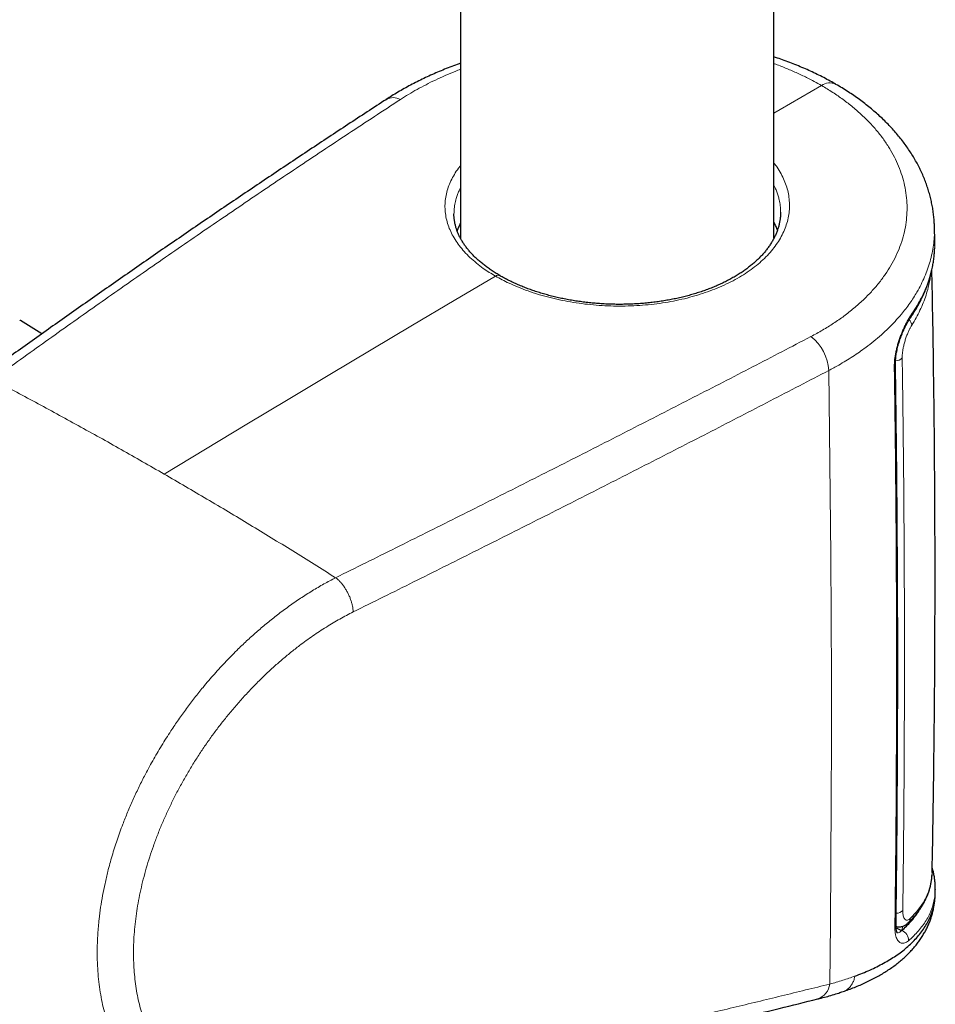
# Model space of a CAD drawing. Header units: millimetres. Extents: x 8 to 1132, y 12 to 2282.
# Tile 21 of 53: x 973 to 1025, y 628 to 684. Entities that reach past the tile are written whole.
import ezdxf

# ---------------------------------------------------------------- set-up
doc = ezdxf.new("R2010")
doc.units = ezdxf.units.MM

msp = doc.modelspace()

# ---------------------------------------------------------------- linework, layer by layer
at = {"color": 7, "linetype": 'Continuous', "lineweight": 30}
for p, q in [((998.085, 908.044), (998.085, 671.104)), ((1015.885, 671.117), (1015.885, 904.137)), ((1025.019, 670.965), (1025, 671.753)), ((1025.043, 633.89), (1025.049, 634.123)), ((1025.045, 634.133), (1025.045, 634.123)), ((1022.823, 631.966), (1023.128, 631.804))]:
    msp.add_line(p, q, dxfattribs=at)
at = {"color": 8, "linetype": 'Continuous', "lineweight": 0, "flags": 128}
for points in [[(1018.591, 679.784), (1018.004, 679.444), (1017.417, 679.105), (1016.83, 678.765), (1016.243, 678.425), (1015.885, 678.217)], [(1000.069, 668.963), (997.716, 667.572), (995.362, 666.177), (993.008, 664.778), (990.655, 663.375), (988.301, 661.969), (985.948, 660.559), (983.594, 659.146), (981.241, 657.729)], [(1018.997, 663.607), (1019.046, 660.096), (1019.085, 656.59), (1019.115, 653.091), (1019.135, 649.598), (1019.146, 646.111), (1019.147, 642.63), (1019.138, 639.156), (1019.12, 635.687), (1019.092, 632.225), (1019.055, 628.77)]]:
    msp.add_lwpolyline(points, dxfattribs=at)
at = {"color": 7, "linetype": 'Continuous', "lineweight": 30, "flags": 128}
msp.add_lwpolyline([(993.826, 678.969), (993.838, 678.979), (993.868, 678.999)], dxfattribs=at)
at = {"color": 8, "linetype": 'Continuous', "lineweight": 0}
for centre, radius, start, end in [((1019.058, 679.151), 0.787, 64.9315, 126.438), ((994.263, 678.276), 0.824, 60.6193, 118.6711), ((1000.219, 668.766), 0.247, 64.8004, 127.2178), ((1023.228, 666.144), 0.485, 3.9053, 45.7663), ((1023.385, 666.767), 0.301, 326.0382, 2.6168), ((1016.376, 663.46), 2.625, 3.2096, 52.1759), ((1022.769, 664.727), 0.572, 271.9634, 314.5504), ((1022.588, 663.983), 0.196, 312.0518, 359.3805), ((1022.813, 633.337), 0.551, 271.4278, 315.041), ((1023.237, 632.531), 0.395, 307.7478, 354.7988), ((1022.614, 632.151), 0.204, 312.8506, 357.7612), ((1022.967, 631.274), 0.554, 355.2397, 73.0608), ((1018.043, 628.889), 1.019, 288.806, 353.2918)]:
    msp.add_arc(centre, radius, start, end, dxfattribs=at)
at = {"color": 7, "linetype": 'Continuous', "lineweight": 30}
for points, knots in [([(998.085, 681.055), (998.056, 681.045), (997.885, 680.985), (997.581, 680.869), (997.174, 680.709), (996.775, 680.542), (996.383, 680.369), (995.996, 680.189), (995.617, 680.003), (995.245, 679.811), (994.881, 679.612), (994.525, 679.408), (994.186, 679.204), (993.971, 679.065), (993.867, 678.999)], [0, 0, 0, 0, 0.018936, 0.108758, 0.198475, 0.287087, 0.376713, 0.466475, 0.556362, 0.646363, 0.736466, 0.826657, 0.916918, 1, 1, 1, 1]), ([(1019.391, 679.863), (1019.375, 679.872), (1019.243, 679.95), (1018.987, 680.09), (1018.622, 680.283), (1018.248, 680.468), (1017.866, 680.646), (1017.477, 680.817), (1017.08, 680.981), (1016.678, 681.137), (1016.28, 681.282), (1016.014, 681.371), (1015.885, 681.414)], [0, 0, 0, 0, 0.014825, 0.125362, 0.235958, 0.34658, 0.457194, 0.567775, 0.678299, 0.788758, 0.898201, 1, 1, 1, 1]), ([(1025, 671.751), (1024.998, 671.825), (1024.994, 672.001), (1024.972, 672.28), (1024.937, 672.587), (1024.889, 672.895), (1024.828, 673.202), (1024.754, 673.508), (1024.668, 673.814), (1024.57, 674.117), (1024.459, 674.418), (1024.336, 674.716), (1024.2, 675.01), (1024.053, 675.301), (1023.894, 675.589), (1023.722, 675.875), (1023.537, 676.159), (1023.34, 676.439), (1023.13, 676.716), (1022.909, 676.988), (1022.676, 677.256), (1022.432, 677.52), (1022.176, 677.779), (1021.909, 678.033), (1021.633, 678.28), (1021.347, 678.522), (1021.05, 678.758), (1020.741, 678.99), (1020.422, 679.216), (1020.093, 679.436), (1019.754, 679.648), (1019.52, 679.791), (1019.396, 679.86), (1019.391, 679.863)], [0, 0, 0, 0, 0.0231634, 0.0552754, 0.0875877, 0.1200779, 0.1527211, 0.18549, 0.2183549, 0.2512842, 0.284245, 0.3171977, 0.3501019, 0.3828885, 0.4159709, 0.4494014, 0.4829507, 0.5166544, 0.5505459, 0.5847036, 0.6184175, 0.6528248, 0.6873311, 0.7217607, 0.7559607, 0.7900338, 0.8246379, 0.859318, 0.8940611, 0.9288536, 0.9636831, 0.9985375, 1, 1, 1, 1]), ([(993.868, 678.998), (993.505, 678.762), (992.41, 678.05), (990.594, 676.854), (988.421, 675.412), (986.258, 673.962), (984.104, 672.504), (981.96, 671.039), (979.827, 669.567), (977.703, 668.088), (975.589, 666.602), (973.485, 665.107), (971.839, 663.93), (970.897, 663.247), (970.65, 663.068)], [0, 0, 0, 0, 0.045887, 0.13815, 0.230388, 0.322599, 0.414783, 0.506936, 0.599057, 0.691145, 0.783196, 0.875188, 0.967312, 1, 1, 1, 1]), ([(1016.258, 672.59), (1016.259, 672.585), (1016.261, 672.515), (1016.253, 672.38), (1016.233, 672.186), (1016.2, 671.992), (1016.155, 671.799), (1016.097, 671.607), (1016.027, 671.418), (1015.945, 671.23), (1015.851, 671.046), (1015.746, 670.865), (1015.629, 670.686), (1015.501, 670.509), (1015.361, 670.334), (1015.209, 670.162), (1015.047, 669.992), (1014.873, 669.825), (1014.688, 669.662), (1014.493, 669.503), (1014.288, 669.348), (1014.074, 669.197), (1013.85, 669.052), (1013.618, 668.912), (1013.377, 668.777), (1013.127, 668.648), (1012.868, 668.523), (1012.599, 668.403), (1012.322, 668.288), (1012.039, 668.18), (1011.75, 668.079), (1011.455, 667.983), (1011.152, 667.894), (1010.843, 667.812), (1010.528, 667.735), (1010.208, 667.666), (1009.884, 667.604), (1009.556, 667.548), (1009.225, 667.5), (1008.891, 667.459), (1008.555, 667.425), (1008.216, 667.398), (1007.875, 667.379), (1007.532, 667.366), (1007.188, 667.361), (1006.844, 667.363), (1006.5, 667.373), (1006.156, 667.389), (1005.814, 667.413), (1005.475, 667.444), (1005.138, 667.482), (1004.804, 667.526), (1004.471, 667.578), (1004.141, 667.637), (1003.815, 667.702), (1003.494, 667.774), (1003.179, 667.852), (1002.87, 667.936), (1002.566, 668.027), (1002.269, 668.123), (1001.978, 668.225), (1001.693, 668.333), (1001.415, 668.447), (1001.146, 668.566), (1000.884, 668.69), (1000.632, 668.819), (1000.445, 668.919), (1000.346, 668.978), (1000.324, 668.991)], [0, 0, 0, 0, 0.001284, 0.017672, 0.034081, 0.05046, 0.066775, 0.082999, 0.099106, 0.115081, 0.13091, 0.146583, 0.162125, 0.177669, 0.193217, 0.208766, 0.224315, 0.239856, 0.255381, 0.270883, 0.286352, 0.301778, 0.317152, 0.332464, 0.347738, 0.362966, 0.378336, 0.393791, 0.409271, 0.424696, 0.440025, 0.455294, 0.470727, 0.486172, 0.501629, 0.517097, 0.532577, 0.54802, 0.563464, 0.57888, 0.594279, 0.609694, 0.625148, 0.640667, 0.656147, 0.671582, 0.687097, 0.702645, 0.718166, 0.733605, 0.748959, 0.764368, 0.779868, 0.795411, 0.810951, 0.826437, 0.841829, 0.857168, 0.87259, 0.88797, 0.903342, 0.918735, 0.934176, 0.949681, 0.964971, 0.980374, 0.995825, 1, 1, 1, 1]), ([(1000.324, 668.991), (1000.309, 668.999), (1000.214, 669.053), (1000.047, 669.156), (999.824, 669.3), (999.614, 669.447), (999.415, 669.597), (999.226, 669.75), (999.047, 669.906), (998.879, 670.065), (998.722, 670.227), (998.575, 670.392), (998.439, 670.56), (998.314, 670.728), (998.201, 670.899), (998.1, 671.072), (998.009, 671.247), (997.93, 671.423), (997.863, 671.6), (997.808, 671.777), (997.765, 671.957), (997.733, 672.138), (997.716, 672.322), (997.708, 672.445), (997.71, 672.507), (997.71, 672.508)], [0, 0, 0, 0, 0.008634, 0.055375, 0.101985, 0.148276, 0.194108, 0.240015, 0.286123, 0.332208, 0.378372, 0.424727, 0.471407, 0.518471, 0.564654, 0.61187, 0.659377, 0.70709, 0.75492, 0.802804, 0.851015, 0.900183, 0.949769, 0.999582, 1, 1, 1, 1]), ([(998.085, 671.99), (998.055, 671.929), (997.989, 671.797), (997.926, 671.645), (997.896, 671.554), (997.89, 671.535)], [0, 0, 0, 0, 0.4046237, 0.8758785, 1, 1, 1, 1]), ([(1016.081, 671.569), (1016.07, 671.601), (1016.035, 671.709), (1015.971, 671.866), (1015.909, 671.988), (1015.885, 672.037)], [0, 0, 0, 0, 0.2033148, 0.6851078, 1, 1, 1, 1]), ([(1025.019, 670.745), (1025.021, 670.814), (1025.023, 670.888), (1025.019, 670.961), (1025.019, 670.965)], [0, 0, 0, 0, 0.950529, 1, 1, 1, 1]), ([(1023.633, 666.599), (1023.662, 666.641), (1023.753, 666.772), (1023.895, 666.996), (1024.058, 667.271), (1024.207, 667.548), (1024.343, 667.827), (1024.468, 668.109), (1024.58, 668.393), (1024.68, 668.679), (1024.767, 668.967), (1024.841, 669.256), (1024.903, 669.546), (1024.952, 669.837), (1024.988, 670.129), (1025.009, 670.372), (1025.013, 670.518), (1025.015, 670.567)], [0, 0, 0, 0, 0.0333407, 0.1059982, 0.1783395, 0.2501853, 0.3212327, 0.3932617, 0.464999, 0.5365207, 0.6079073, 0.6792424, 0.7506049, 0.8220664, 0.8935202, 0.9643349, 1, 1, 1, 1]), ([(1025.018, 670.657), (1025.019, 670.675), (1025.02, 670.701), (1025.02, 670.726), (1025.02, 670.733)], [0, 0, 0, 0, 0.722447, 1, 1, 1, 1]), ([(1024.869, 635.111), (1024.872, 635.263), (1024.899, 636.507), (1024.937, 638.845), (1024.982, 642.126), (1025.013, 645.406), (1025.031, 648.686), (1025.037, 651.967), (1025.031, 655.248), (1025.011, 658.528), (1024.979, 661.808), (1024.933, 665.088), (1024.891, 667.593), (1024.86, 669.005), (1024.853, 669.324)], [0, 0, 0, 0, 0.013292, 0.109168, 0.205046, 0.300924, 0.396802, 0.49268, 0.588555, 0.684428, 0.780298, 0.876164, 0.972025, 1, 1, 1, 1]), ([(974.305, 665.688), (973.899, 665.938), (973.479, 666.198), (973.056, 666.453), (973.042, 666.462)], [0, 0, 0, 0, 0.966632, 1, 1, 1, 1]), ([(1022.785, 663.981), (1022.784, 664.007), (1022.783, 664.068), (1022.788, 664.174), (1022.797, 664.296), (1022.812, 664.425), (1022.833, 664.558), (1022.859, 664.695), (1022.89, 664.836), (1022.926, 664.981), (1022.967, 665.127), (1023.012, 665.274), (1023.06, 665.418), (1023.112, 665.56), (1023.166, 665.699), (1023.224, 665.835), (1023.283, 665.967), (1023.344, 666.094), (1023.405, 666.214), (1023.466, 666.326), (1023.526, 666.429), (1023.582, 666.521), (1023.618, 666.574), (1023.635, 666.599)], [0, 0, 0, 0, 0.031891, 0.076057, 0.12093, 0.166331, 0.211984, 0.257503, 0.304243, 0.351962, 0.400389, 0.449212, 0.498072, 0.546752, 0.595979, 0.64606, 0.696869, 0.748168, 0.799662, 0.85091, 0.90157, 0.952413, 1, 1, 1, 1]), ([(1022.818, 632.143), (1022.827, 632.832), (1022.85, 634.582), (1022.876, 637.396), (1022.899, 640.586), (1022.912, 643.782), (1022.916, 646.982), (1022.911, 650.187), (1022.896, 653.398), (1022.874, 656.613), (1022.841, 659.834), (1022.811, 662.29), (1022.789, 663.673), (1022.785, 663.98)], [0, 0, 0, 0, 0.065524, 0.166182, 0.266839, 0.367493, 0.468144, 0.568793, 0.669438, 0.770079, 0.870717, 0.97135, 1, 1, 1, 1]), ([(1025.049, 634.133), (1025.049, 634.192), (1025.051, 634.323), (1025.038, 634.529), (1025.014, 634.75), (1024.976, 634.973), (1024.93, 635.181), (1024.891, 635.315), (1024.874, 635.374)], [0, 0, 0, 0, 0.143968, 0.320394, 0.499024, 0.677951, 0.857493, 1, 1, 1, 1]), ([(1023.51, 632.246), (1023.563, 632.297), (1023.676, 632.407), (1023.837, 632.582), (1023.993, 632.769), (1024.137, 632.96), (1024.267, 633.154), (1024.385, 633.35), (1024.49, 633.55), (1024.582, 633.752), (1024.662, 633.957), (1024.728, 634.165), (1024.782, 634.374), (1024.823, 634.586), (1024.851, 634.79), (1024.86, 634.925), (1024.864, 634.988)], [0, 0, 0, 0, 0.064911, 0.140493, 0.2154905, 0.289768, 0.3635095, 0.43672, 0.5094219, 0.5816558, 0.6534805, 0.7249716, 0.7963433, 0.8669074, 0.9376, 1, 1, 1, 1]), ([(1019.809, 628.343), (1019.913, 628.379), (1020.132, 628.455), (1020.456, 628.579), (1020.779, 628.713), (1021.091, 628.853), (1021.393, 628.999), (1021.69, 629.154), (1021.975, 629.315), (1022.249, 629.483), (1022.512, 629.658), (1022.763, 629.838), (1023.001, 630.024), (1023.227, 630.216), (1023.44, 630.413), (1023.64, 630.616), (1023.826, 630.822), (1023.999, 631.033), (1024.158, 631.247), (1024.303, 631.465), (1024.435, 631.686), (1024.554, 631.91), (1024.66, 632.136), (1024.753, 632.366), (1024.832, 632.596), (1024.9, 632.83), (1024.954, 633.066), (1024.996, 633.305), (1025.025, 633.545), (1025.04, 633.726), (1025.041, 633.826), (1025.042, 633.845)], [0, 0, 0, 0, 0.0351177, 0.0740242, 0.1128818, 0.1502236, 0.1890702, 0.2277886, 0.2663495, 0.3047218, 0.3428705, 0.3807587, 0.4183505, 0.4555518, 0.4923221, 0.528724, 0.5644959, 0.5996685, 0.6342864, 0.6684049, 0.702088, 0.7354064, 0.7684483, 0.8006751, 0.8327258, 0.8647256, 0.8966871, 0.9286247, 0.9605489, 0.9924746, 1, 1, 1, 1]), ([(1020.486, 629.221), (1020.632, 629.276), (1020.923, 629.387), (1021.338, 629.566), (1021.735, 629.754), (1022.113, 629.952), (1022.472, 630.159), (1022.811, 630.377), (1023.129, 630.604), (1023.432, 630.846), (1023.717, 631.104), (1023.983, 631.377), (1024.221, 631.661), (1024.431, 631.955), (1024.613, 632.259), (1024.764, 632.573), (1024.884, 632.895), (1024.972, 633.221), (1025.024, 633.551), (1025.047, 633.774), (1025.044, 633.89), (1025.044, 633.894)], [0, 0, 0, 0, 0.051711, 0.103421, 0.155402, 0.207384, 0.259923, 0.312462, 0.365288, 0.418114, 0.475234, 0.532541, 0.589942, 0.648028, 0.706213, 0.765102, 0.824094, 0.883296, 0.940515, 0.997931, 1, 1, 1, 1]), ([(1023.128, 631.804), (1023.225, 631.888), (1023.418, 632.057), (1023.672, 632.322), (1023.897, 632.596), (1024.052, 632.81), (1024.122, 632.936), (1024.137, 632.965)], [0, 0, 0, 0, 0.232702, 0.465603, 0.698502, 0.9312, 1, 1, 1, 1]), ([(963.154, 632.639), (963.2, 632.608), (963.334, 632.518), (963.546, 632.378), (963.778, 632.225), (963.979, 632.093), (964.149, 631.981), (964.355, 631.846), (964.619, 631.674), (964.948, 631.46), (965.289, 631.24), (965.628, 631.022), (965.965, 630.807), (966.25, 630.626), (966.48, 630.48), (966.652, 630.371), (966.811, 630.271), (966.956, 630.18), (967.095, 630.093), (967.238, 630.004), (967.402, 629.901), (967.593, 629.782), (967.804, 629.651), (968.022, 629.517), (968.239, 629.383), (968.448, 629.254), (968.648, 629.132), (968.832, 629.019), (969.004, 628.915), (969.159, 628.821), (969.302, 628.734), (969.444, 628.648), (969.603, 628.552), (969.789, 628.441), (969.998, 628.315), (970.217, 628.184), (970.437, 628.053), (970.706, 627.894), (971.019, 627.708), (971.371, 627.502), (971.704, 627.307), (972.032, 627.116), (972.361, 626.926), (972.695, 626.734), (973.032, 626.541), (973.373, 626.347), (973.706, 626.158), (974.018, 625.982), (974.312, 625.817), (974.6, 625.656), (974.898, 625.491), (975.215, 625.315), (975.558, 625.127), (975.922, 624.927), (976.289, 624.728), (976.641, 624.537), (976.97, 624.36), (977.286, 624.191), (977.738, 623.95), (978.331, 623.637), (979.076, 623.247), (979.646, 622.953), (980.042, 622.751), (980.25, 622.645), (980.459, 622.538), (980.671, 622.431), (980.899, 622.316), (981.156, 622.186), (981.453, 622.037), (981.735, 621.897), (981.917, 621.806), (981.987, 621.772)], [0, 0, 0, 0, 0.007756, 0.022344, 0.035202, 0.046328, 0.055721, 0.063383, 0.080461, 0.099377, 0.117818, 0.136686, 0.155159, 0.173238, 0.18335, 0.192811, 0.20148, 0.209359, 0.216486, 0.224073, 0.232685, 0.243342, 0.255114, 0.266992, 0.278759, 0.290414, 0.300914, 0.31106, 0.320315, 0.328664, 0.336105, 0.34335, 0.35158, 0.361793, 0.37322, 0.385234, 0.396999, 0.408511, 0.428437, 0.447282, 0.464759, 0.481627, 0.499702, 0.517089, 0.534933, 0.553186, 0.571077, 0.587532, 0.60246, 0.617516, 0.632988, 0.649362, 0.66739, 0.686753, 0.706412, 0.724761, 0.741781, 0.757882, 0.774167, 0.812244, 0.850013, 0.889722, 0.900463, 0.911192, 0.921909, 0.932614, 0.9438, 0.956834, 0.972024, 0.989372, 1, 1, 1, 1]), ([(1022.896, 631.668), (1022.896, 631.667), (1022.896, 631.667), (1022.89, 631.677), (1022.879, 631.698), (1022.866, 631.733), (1022.852, 631.779), (1022.839, 631.837), (1022.828, 631.907), (1022.821, 631.988), (1022.817, 632.067), (1022.818, 632.122), (1022.818, 632.144)], [0, 0, 0, 0, 0.051842, 0.15441, 0.258273, 0.364557, 0.473557, 0.585011, 0.698362, 0.810519, 0.924078, 1, 1, 1, 1]), ([(1022.819, 632.04), (1022.839, 632.035), (1022.887, 632.022), (1022.966, 632.016), (1023.053, 632.019), (1023.139, 632.034), (1023.221, 632.059), (1023.3, 632.093), (1023.376, 632.138), (1023.447, 632.188), (1023.489, 632.228), (1023.51, 632.246)], [0, 0, 0, 0, 0.075055, 0.186059, 0.295958, 0.406073, 0.517879, 0.633129, 0.75398, 0.883061, 1, 1, 1, 1]), ([(973.604, 625.772), (973.53, 625.757), (973.299, 625.71), (972.931, 625.679), (972.502, 625.674), (972.097, 625.704), (971.69, 625.77), (971.297, 625.867), (970.919, 625.989), (970.534, 626.138), (970.132, 626.321), (969.738, 626.526), (969.374, 626.735), (969.03, 626.948), (968.683, 627.178), (968.335, 627.424), (967.996, 627.678), (967.674, 627.932), (967.371, 628.189), (967.092, 628.445), (966.836, 628.704), (966.6, 628.975), (966.386, 629.258), (966.201, 629.552), (966.053, 629.85), (965.949, 630.13), (965.881, 630.392), (965.836, 630.64), (965.827, 630.81), (965.823, 630.898)], [0, 0, 0, 0, 0.020023, 0.062247, 0.097212, 0.132713, 0.168212, 0.204283, 0.237446, 0.270614, 0.310914, 0.35122, 0.385127, 0.419033, 0.455906, 0.493122, 0.530319, 0.568051, 0.605026, 0.642679, 0.680337, 0.718645, 0.761614, 0.80522, 0.848834, 0.893005, 0.927954, 0.962904, 1, 1, 1, 1]), ([(981.992, 621.771), (982.069, 621.733), (982.245, 621.647), (982.526, 621.526), (982.833, 621.406), (983.146, 621.297), (983.464, 621.2), (983.788, 621.115), (984.118, 621.041), (984.454, 620.978), (984.794, 620.927), (985.139, 620.888), (985.488, 620.86), (985.84, 620.844), (986.195, 620.84), (986.554, 620.848), (986.917, 620.868), (987.284, 620.9), (987.654, 620.944), (988.027, 621), (988.332, 621.055), (988.55, 621.098), (988.848, 621.159), (989.269, 621.249), (989.823, 621.37), (990.483, 621.51), (991.818, 621.797), (993.806, 622.226), (996.327, 622.779), (998.839, 623.337), (1001.342, 623.9), (1003.837, 624.468), (1006.324, 625.041), (1008.803, 625.62), (1011.272, 626.204), (1013.734, 626.793), (1016.101, 627.366), (1017.643, 627.745), (1018.371, 627.924)], [0, 0, 0, 0, 0.007323, 0.016577, 0.025833, 0.035098, 0.044378, 0.053684, 0.063022, 0.072401, 0.081827, 0.091296, 0.100745, 0.110188, 0.119647, 0.129132, 0.138652, 0.148216, 0.157831, 0.167506, 0.17725, 0.181102, 0.18492, 0.200849, 0.214765, 0.229841, 0.254448, 0.322875, 0.391335, 0.459774, 0.528211, 0.596646, 0.665079, 0.733511, 0.80194, 0.870368, 0.938793, 1, 1, 1, 1]), ([(1018.371, 627.925), (1018.406, 627.933), (1018.567, 627.972), (1018.848, 628.047), (1019.212, 628.15), (1019.533, 628.249), (1019.728, 628.315), (1019.807, 628.341)], [0, 0, 0, 0, 0.069542, 0.318981, 0.572824, 0.825937, 1, 1, 1, 1])]:
    msp.add_open_spline(points, degree=3, knots=knots, dxfattribs=at)
at = {"color": 8, "linetype": 'Continuous', "lineweight": 0}
for points, knots in [([(1015.885, 681.03), (1015.893, 681.027), (1016.117, 680.949), (1016.543, 680.781), (1017.156, 680.521), (1017.697, 680.264), (1018.176, 680.018), (1018.452, 679.862), (1018.591, 679.784)], [0, 0, 0, 0, 0.008093, 0.227583, 0.44719, 0.66668, 0.83334, 1, 1, 1, 1]), ([(994.668, 678.995), (994.821, 679.092), (995.128, 679.287), (995.614, 679.567), (996.12, 679.839), (996.649, 680.1), (997.202, 680.352), (997.681, 680.555), (997.982, 680.67), (998.085, 680.709)], [0, 0, 0, 0, 0.151488, 0.303042, 0.454531, 0.608463, 0.762395, 0.9188, 1, 1, 1, 1]), ([(1017.986, 665.533), (1018.208, 665.653), (1018.654, 665.893), (1019.278, 666.283), (1019.872, 666.696), (1020.43, 667.134), (1020.95, 667.596), (1021.42, 668.073), (1021.84, 668.561), (1022.211, 669.058), (1022.538, 669.573), (1022.819, 670.104), (1023.051, 670.65), (1023.23, 671.198), (1023.356, 671.747), (1023.43, 672.295), (1023.454, 672.849), (1023.426, 673.409), (1023.345, 673.972), (1023.211, 674.525), (1023.028, 675.068), (1022.797, 675.598), (1022.515, 676.124), (1022.18, 676.643), (1021.793, 677.154), (1021.362, 677.644), (1020.888, 678.114), (1020.375, 678.563), (1019.82, 678.992), (1019.229, 679.402), (1018.803, 679.656), (1018.591, 679.784)], [0, 0, 0, 0, 0.0339314, 0.0678892, 0.1018206, 0.136748, 0.1717043, 0.2066318, 0.2405929, 0.2745805, 0.3085417, 0.3434938, 0.3784745, 0.4134267, 0.4474782, 0.4815561, 0.5156077, 0.5506469, 0.5857145, 0.6207538, 0.6548932, 0.6890589, 0.7231983, 0.7583249, 0.79348, 0.8286066, 0.8628326, 0.8971375, 0.931469, 0.965774, 1, 1, 1, 1]), ([(971.504, 663.09), (972.448, 663.771), (974.335, 665.131), (977.188, 667.153), (980.058, 669.163), (982.945, 671.158), (985.849, 673.139), (988.771, 675.105), (991.709, 677.059), (993.681, 678.349), (994.668, 678.995)], [0, 0, 0, 0, 0.124965, 0.24993, 0.374909, 0.499888, 0.624909, 0.74993, 0.874965, 1, 1, 1, 1]), ([(1015.885, 675.382), (1015.946, 675.303), (1016.098, 675.106), (1016.293, 674.779), (1016.478, 674.403), (1016.617, 674.021), (1016.714, 673.635), (1016.764, 673.244), (1016.771, 672.852), (1016.733, 672.46), (1016.652, 672.071), (1016.527, 671.686), (1016.357, 671.308), (1016.144, 670.937), (1015.89, 670.575), (1015.596, 670.225), (1015.263, 669.889), (1014.892, 669.567), (1014.484, 669.262), (1014.042, 668.973), (1013.569, 668.704), (1013.066, 668.455), (1012.535, 668.227), (1011.979, 668.022), (1011.399, 667.839), (1010.8, 667.681), (1010.184, 667.547), (1009.554, 667.438), (1008.911, 667.355), (1008.259, 667.298), (1007.601, 667.266), (1006.942, 667.26), (1006.283, 667.28), (1005.626, 667.327), (1004.974, 667.398), (1004.332, 667.494), (1003.704, 667.615), (1003.09, 667.759), (1002.493, 667.927), (1001.916, 668.117), (1001.362, 668.328), (1000.872, 668.543), (1000.441, 668.755), (1000.193, 668.894), (1000.069, 668.963)], [0, 0, 0, 0, 0.016192, 0.040472, 0.06478, 0.089059, 0.113257, 0.137452, 0.16173, 0.186037, 0.210315, 0.23451, 0.258705, 0.282982, 0.307287, 0.331564, 0.355758, 0.379942, 0.404208, 0.428502, 0.452768, 0.476951, 0.501126, 0.525384, 0.54967, 0.573927, 0.598102, 0.622286, 0.646552, 0.670846, 0.695112, 0.719295, 0.743498, 0.767784, 0.792097, 0.816383, 0.840586, 0.864801, 0.889099, 0.913425, 0.937722, 0.961938, 0.980969, 1, 1, 1, 1]), ([(1000.069, 668.963), (999.949, 669.035), (999.709, 669.178), (999.343, 669.426), (998.974, 669.707), (998.613, 670.024), (998.289, 670.354), (998.004, 670.695), (997.761, 671.045), (997.561, 671.404), (997.403, 671.769), (997.288, 672.14), (997.217, 672.514), (997.191, 672.889), (997.21, 673.265), (997.273, 673.639), (997.381, 674.012), (997.531, 674.379), (997.726, 674.739), (997.911, 675.026), (998.045, 675.189), (998.085, 675.238)], [0, 0, 0, 0, 0.043607, 0.087214, 0.142699, 0.198373, 0.254112, 0.309786, 0.365271, 0.420728, 0.476375, 0.532085, 0.587731, 0.643188, 0.698601, 0.754203, 0.809868, 0.86547, 0.920882, 0.976275, 1, 1, 1, 1]), ([(998.085, 673.992), (998.055, 673.932), (997.989, 673.8), (997.907, 673.594), (997.822, 673.339), (997.752, 673.043), (997.714, 672.749), (997.712, 672.567), (997.711, 672.496)], [0, 0, 0, 0, 0.124588, 0.27056, 0.416531, 0.638377, 0.861127, 1, 1, 1, 1]), ([(1016.259, 672.59), (1016.26, 672.598), (1016.263, 672.721), (1016.244, 672.959), (1016.195, 673.263), (1016.127, 673.53), (1016.051, 673.758), (1015.971, 673.96), (1015.91, 674.084), (1015.885, 674.133)], [0, 0, 0, 0, 0.016554, 0.235063, 0.454421, 0.602568, 0.750978, 0.901269, 1, 1, 1, 1]), ([(1024.998, 671.751), (1025, 671.713), (1025.009, 671.523), (1024.993, 671.18), (1024.949, 670.721), (1024.869, 670.26), (1024.758, 669.807), (1024.617, 669.361), (1024.446, 668.923), (1024.245, 668.49), (1024.032, 668.095), (1023.815, 667.74), (1023.601, 667.422), (1023.371, 667.109), (1023.095, 666.764), (1022.77, 666.396), (1022.391, 666.007), (1021.989, 665.631), (1021.559, 665.266), (1021.14, 664.941), (1020.738, 664.652), (1020.361, 664.398), (1019.969, 664.152), (1019.518, 663.886), (1019.187, 663.709), (1018.997, 663.607)], [0, 0, 0, 0, 0.012249, 0.061593, 0.1115609, 0.1616202, 0.2118635, 0.260423, 0.3089826, 0.3578809, 0.4067791, 0.4439404, 0.4811017, 0.5184142, 0.5557267, 0.6059152, 0.6544769, 0.7030387, 0.7519401, 0.8008415, 0.8380065, 0.8751715, 0.9124881, 0.9498047, 1, 1, 1, 1]), ([(1023.686, 666.781), (1023.777, 666.918), (1023.96, 667.192), (1024.198, 667.613), (1024.409, 668.042), (1024.59, 668.478), (1024.741, 668.923), (1024.861, 669.373), (1024.949, 669.829), (1024.998, 670.246), (1025.019, 670.551), (1025.019, 670.703), (1025.019, 670.745)], [0, 0, 0, 0, 0.108919, 0.218214, 0.327699, 0.438562, 0.549622, 0.662089, 0.774763, 0.887852, 0.96962, 1, 1, 1, 1]), ([(1024.783, 669.04), (1024.781, 669.016), (1024.765, 668.883), (1024.721, 668.644), (1024.641, 668.283), (1024.527, 667.887), (1024.372, 667.454), (1024.184, 667.025), (1023.968, 666.597), (1023.798, 666.317), (1023.712, 666.177)], [0, 0, 0, 0, 0.0244073, 0.1350312, 0.2456551, 0.395, 0.5446026, 0.6960421, 0.8477504, 1, 1, 1, 1]), ([(1022.719, 663.838), (1022.719, 663.903), (1022.72, 664.033), (1022.738, 664.243), (1022.768, 664.46), (1022.81, 664.684), (1022.863, 664.909), (1022.926, 665.137), (1022.999, 665.364), (1023.079, 665.587), (1023.167, 665.806), (1023.26, 666.017), (1023.357, 666.22), (1023.462, 666.418), (1023.573, 666.61), (1023.648, 666.724), (1023.686, 666.781)], [0, 0, 0, 0, 0.066901, 0.134035, 0.200947, 0.26817, 0.335614, 0.402856, 0.472031, 0.541418, 0.610615, 0.683194, 0.755984, 0.828585, 0.914289, 1, 1, 1, 1]), ([(1023.712, 666.177), (1023.688, 666.137), (1023.64, 666.056), (1023.562, 665.904), (1023.481, 665.725), (1023.401, 665.518), (1023.327, 665.295), (1023.266, 665.073), (1023.22, 664.858), (1023.188, 664.656), (1023.171, 664.475), (1023.17, 664.368), (1023.17, 664.32)], [0, 0, 0, 0, 0.094658, 0.190844, 0.300299, 0.41244, 0.521015, 0.632771, 0.73068, 0.824701, 0.921375, 1, 1, 1, 1]), ([(990.989, 651.842), (992.131, 652.408), (994.416, 653.539), (997.825, 655.24), (1001.221, 656.945), (1004.603, 658.654), (1007.971, 660.368), (1011.324, 662.085), (1014.664, 663.807), (1016.879, 664.958), (1017.986, 665.533)], [0, 0, 0, 0, 0.124965, 0.24993, 0.374909, 0.499888, 0.624909, 0.74993, 0.874965, 1, 1, 1, 1]), ([(1023.17, 664.32), (1023.172, 664.183), (1023.191, 662.888), (1023.223, 660.438), (1023.258, 656.976), (1023.282, 653.519), (1023.295, 650.068), (1023.298, 646.623), (1023.29, 643.184), (1023.272, 639.752), (1023.244, 636.339), (1023.217, 634.073), (1023.203, 632.947)], [0, 0, 0, 0, 0.013021, 0.122816, 0.232611, 0.342412, 0.452213, 0.562031, 0.671848, 0.781671, 0.891494, 1, 1, 1, 1]), ([(1018.997, 663.607), (1017.89, 663.031), (1015.675, 661.88), (1012.335, 660.157), (1008.981, 658.438), (1005.612, 656.723), (1002.228, 655.011), (998.829, 653.303), (995.416, 651.598), (993.129, 650.465), (991.986, 649.899)], [0, 0, 0, 0, 0.124965, 0.249931, 0.37491, 0.499889, 0.62491, 0.749931, 0.874965, 1, 1, 1, 1]), ([(1022.752, 632.001), (1022.767, 633.176), (1022.795, 635.524), (1022.823, 639.056), (1022.841, 642.593), (1022.848, 646.137), (1022.844, 649.688), (1022.829, 653.245), (1022.803, 656.809), (1022.768, 660.339), (1022.735, 662.685), (1022.719, 663.838)], [0, 0, 0, 0, 0.111507, 0.223018, 0.334528, 0.446043, 0.557573, 0.669104, 0.78064, 0.892177, 1, 1, 1, 1]), ([(981.988, 621.775), (981.888, 621.825), (981.641, 621.947), (981.267, 622.175), (980.869, 622.451), (980.493, 622.751), (980.139, 623.073), (979.805, 623.421), (979.489, 623.796), (979.19, 624.199), (978.911, 624.63), (978.655, 625.084), (978.425, 625.554), (978.22, 626.04), (978.041, 626.54), (977.884, 627.058), (977.749, 627.599), (977.638, 628.163), (977.551, 628.748), (977.489, 629.349), (977.448, 630.024), (977.439, 630.776), (977.471, 631.609), (977.54, 632.394), (977.636, 633.125), (977.747, 633.798), (977.884, 634.478), (978.06, 635.229), (978.286, 636.052), (978.569, 636.946), (978.867, 637.772), (979.169, 638.529), (979.466, 639.216), (979.784, 639.899), (980.157, 640.644), (980.591, 641.448), (981.094, 642.305), (981.586, 643.083), (982.061, 643.783), (982.51, 644.409), (982.975, 645.021), (983.503, 645.679), (984.099, 646.376), (984.767, 647.104), (985.402, 647.749), (985.999, 648.316), (986.552, 648.811), (987.114, 649.286), (987.707, 649.758), (988.333, 650.223), (988.99, 650.677), (989.654, 651.1), (990.32, 651.492), (990.766, 651.725), (990.989, 651.842)], [0, 0, 0, 0, 0.012298, 0.030366, 0.048419, 0.065972, 0.08354, 0.101109, 0.118662, 0.136731, 0.154817, 0.172903, 0.190973, 0.20843, 0.225903, 0.243375, 0.260833, 0.278801, 0.296786, 0.314771, 0.33274, 0.35593, 0.379138, 0.402328, 0.420225, 0.438138, 0.456051, 0.473948, 0.497113, 0.520296, 0.543461, 0.561335, 0.579225, 0.597116, 0.614991, 0.638198, 0.661423, 0.68463, 0.702533, 0.720452, 0.738372, 0.756275, 0.779601, 0.802945, 0.82627, 0.844267, 0.862279, 0.880292, 0.898289, 0.918608, 0.938962, 0.959328, 0.979681, 1, 1, 1, 1]), ([(991.986, 649.899), (991.982, 649.954), (991.976, 650.065), (991.945, 650.243), (991.9, 650.425), (991.841, 650.611), (991.768, 650.795), (991.682, 650.977), (991.585, 651.152), (991.478, 651.318), (991.363, 651.473), (991.242, 651.614), (991.117, 651.74), (991.032, 651.808), (990.989, 651.842)], [0, 0, 0, 0, 0.083333, 0.166666, 0.25, 0.333333, 0.416666, 0.499999, 0.583333, 0.666666, 0.75, 0.833333, 0.916667, 1, 1, 1, 1]), ([(991.986, 649.899), (991.859, 649.834), (991.604, 649.705), (991.222, 649.496), (990.841, 649.276), (990.459, 649.043), (990.077, 648.797), (989.695, 648.54), (989.316, 648.271), (988.893, 647.957), (988.43, 647.595), (987.928, 647.178), (987.432, 646.741), (986.94, 646.282), (986.454, 645.803), (985.973, 645.302), (985.503, 644.784), (985.05, 644.257), (984.616, 643.723), (984.198, 643.182), (983.793, 642.627), (983.4, 642.057), (983.021, 641.475), (982.656, 640.881), (982.307, 640.276), (981.978, 639.669), (981.671, 639.063), (981.385, 638.458), (981.116, 637.847), (980.865, 637.229), (980.634, 636.608), (980.422, 635.982), (980.23, 635.354), (980.061, 634.733), (979.916, 634.121), (979.792, 633.518), (979.69, 632.917), (979.609, 632.318), (979.551, 631.725), (979.516, 631.137), (979.503, 630.555), (979.514, 629.988), (979.547, 629.437), (979.602, 628.904), (979.678, 628.382), (979.778, 627.87), (979.901, 627.369), (980.048, 626.881), (980.218, 626.409), (980.409, 625.959), (980.619, 625.532), (980.847, 625.128), (981.096, 624.742), (981.367, 624.374), (981.659, 624.025), (981.975, 623.696), (982.31, 623.39), (982.66, 623.111), (983.023, 622.859), (983.399, 622.633), (983.791, 622.431), (984.201, 622.251), (984.628, 622.096), (985.074, 621.966), (985.534, 621.862), (986.044, 621.779), (986.607, 621.726), (987.226, 621.71), (987.863, 621.738), (988.519, 621.809), (989.193, 621.927), (990.106, 622.128), (992.203, 622.57), (995.479, 623.284), (999.687, 624.214), (1003.873, 625.16), (1007.576, 626.016), (1010.805, 626.774), (1013.566, 627.433), (1016.317, 628.097), (1018.142, 628.545), (1019.055, 628.77)], [0, 0, 0, 0, 0.005631, 0.011261, 0.016912, 0.022563, 0.028277, 0.03399, 0.039724, 0.045457, 0.053235, 0.061026, 0.068858, 0.076703, 0.084703, 0.092718, 0.100776, 0.108849, 0.116586, 0.124335, 0.132187, 0.140039, 0.147947, 0.155856, 0.163871, 0.1719, 0.179619, 0.187352, 0.195187, 0.203023, 0.210915, 0.218807, 0.226807, 0.234821, 0.242548, 0.250288, 0.258131, 0.265975, 0.273875, 0.281776, 0.289785, 0.297808, 0.305565, 0.313335, 0.321145, 0.328969, 0.336951, 0.344948, 0.35299, 0.361046, 0.368848, 0.376662, 0.384518, 0.392387, 0.400415, 0.408458, 0.416547, 0.42465, 0.432453, 0.440268, 0.448124, 0.455994, 0.464019, 0.47206, 0.480144, 0.488244, 0.498232, 0.508249, 0.518353, 0.528487, 0.53883, 0.549189, 0.569908, 0.634321, 0.698736, 0.763159, 0.827585, 0.870687, 0.913789, 0.956894, 1, 1, 1, 1]), ([(1023.63, 632.495), (1023.732, 632.599), (1023.924, 632.793), (1024.162, 633.093), (1024.361, 633.388), (1024.528, 633.693), (1024.664, 634.008), (1024.768, 634.333), (1024.836, 634.668), (1024.868, 634.928), (1024.866, 635.078), (1024.866, 635.111)], [0, 0, 0, 0, 0.1328658, 0.2498113, 0.3671737, 0.4847462, 0.6038649, 0.7232063, 0.8441385, 0.9653072, 1, 1, 1, 1]), ([(1025.045, 634.123), (1025.045, 634.077), (1025.046, 633.914), (1025.01, 633.646), (1024.94, 633.318), (1024.837, 633), (1024.702, 632.688), (1024.533, 632.381), (1024.331, 632.081), (1024.095, 631.788), (1023.827, 631.502), (1023.622, 631.32), (1023.519, 631.228)], [0, 0, 0, 0, 0.043273, 0.151248, 0.255339, 0.3598, 0.464446, 0.570431, 0.676606, 0.784141, 0.891873, 1, 1, 1, 1]), ([(1023.203, 632.947), (1023.203, 632.903), (1023.204, 632.813), (1023.219, 632.688), (1023.248, 632.574), (1023.289, 632.488), (1023.337, 632.433), (1023.395, 632.398), (1023.471, 632.393), (1023.554, 632.428), (1023.608, 632.475), (1023.63, 632.495)], [0, 0, 0, 0, 0.091657, 0.185166, 0.300812, 0.419884, 0.513497, 0.608638, 0.750966, 0.897945, 1, 1, 1, 1]), ([(1023.519, 631.228), (1023.484, 631.202), (1023.415, 631.148), (1023.312, 631.102), (1023.212, 631.082), (1023.117, 631.092), (1023.029, 631.132), (1022.951, 631.2), (1022.885, 631.295), (1022.831, 631.414), (1022.787, 631.567), (1022.756, 631.76), (1022.754, 631.921), (1022.752, 632.001)], [0, 0, 0, 0, 0.089769, 0.179792, 0.26953, 0.358753, 0.448268, 0.537453, 0.622048, 0.706934, 0.791502, 0.895756, 1, 1, 1, 1]), ([(1022.883, 631.691), (1022.903, 631.686), (1022.952, 631.673), (1023.036, 631.709), (1023.097, 631.772), (1023.128, 631.804)], [0, 0, 0, 0, 0.266029, 0.628092, 1, 1, 1, 1]), ([(1023.189, 632.051), (1023.182, 632), (1023.171, 631.92), (1023.148, 631.843), (1023.14, 631.814)], [0, 0, 0, 0, 0.63376, 1, 1, 1, 1]), ([(1019.055, 628.77), (1019.18, 628.804), (1019.429, 628.873), (1019.791, 628.984), (1020.145, 629.099), (1020.372, 629.18), (1020.486, 629.221)], [0, 0, 0, 0, 0.249531, 0.499249, 0.74953, 1, 1, 1, 1]), ([(1020.486, 629.221), (1020.473, 629.166), (1020.454, 629.082), (1020.402, 628.93), (1020.324, 628.768), (1020.197, 628.593), (1020.043, 628.457), (1019.911, 628.374), (1019.827, 628.352), (1019.807, 628.347)], [0, 0, 0, 0, 0.129032, 0.198213, 0.384224, 0.570234, 0.756245, 0.942256, 1, 1, 1, 1])]:
    msp.add_open_spline(points, degree=3, knots=knots, dxfattribs=at)
for points in [[(971.504, 663.09), (972.315, 662.663), (973.936, 661.807), (976.37, 660.481), (978.805, 659.126), (980.429, 658.195), (981.241, 657.729)], [(990.989, 651.842), (990.176, 652.351), (988.552, 653.369), (986.115, 654.855), (983.678, 656.313), (982.053, 657.257), (981.241, 657.729)]]:
    msp.add_open_spline(points, degree=3, dxfattribs=at)

doc.saveas('drawing.dxf')
